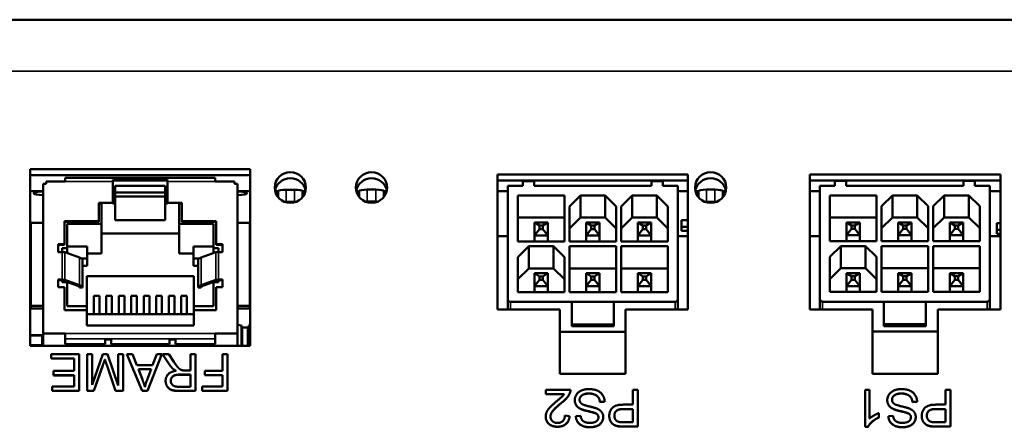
# Model space of a CAD drawing. Header units: inches. Extents: x 23.7 to 69.9, y 6 to 64.2.
# Tile 125 of 158: x 62.6 to 65.8, y 37.5 to 38.8. Entities that reach past the tile are written whole.
import ezdxf

# ---------------------------------------------------------------- set-up
doc = ezdxf.new("R2010")
doc.units = ezdxf.units.IN
doc.header["$MEASUREMENT"] = 0
doc.layers.add('Visible (ANSI)', color=7, linetype='Continuous', lineweight=50)
doc.layers.add('Visible Narrow (ANSI)', color=7, linetype='Continuous', lineweight=35)

msp = doc.modelspace()

# ---------------------------------------------------------------- linework, layer by layer
at = {"layer": 'Visible (ANSI)'}
for p, q in [((46.3247, 38.8026), (68.7447, 38.8026)), ((62.6755, 37.7595), (62.6755, 38.3241)), ((62.6755, 38.3241), (63.3795, 38.3241)), ((63.3795, 38.3241), (63.3795, 37.7595)), ((63.3795, 38.3048), (62.6755, 38.3048)), ((62.7875, 38.2851), (62.726, 38.2851)), ((62.726, 38.2778), (62.726, 38.2851)), ((62.7875, 38.2851), (62.7875, 38.2971)), ((62.7875, 38.2971), (63.2675, 38.2971)), ((62.94, 38.2851), (62.94, 38.2899)), ((62.94, 38.2899), (63.115, 38.2899)), ((63.115, 38.2882), (62.94, 38.2882)), ((62.94, 38.2851), (62.94, 38.2164)), ((63.115, 38.2851), (63.115, 38.2899)), ((63.115, 38.2164), (63.115, 38.2851)), ((63.2675, 38.2851), (63.2675, 38.2971)), ((63.329, 38.2851), (63.2675, 38.2851)), ((63.329, 38.2778), (63.329, 38.2851)), ((64.1701, 37.8756), (64.1701, 38.3076)), ((64.1701, 38.3076), (64.7801, 38.3076)), ((64.7801, 38.2882), (64.1701, 38.2882)), ((64.2511, 38.2863), (64.2876, 38.2863)), ((64.2511, 38.2709), (64.2511, 38.2863)), ((64.2876, 38.2709), (64.2876, 38.2863)), ((64.6635, 38.2863), (64.6635, 38.2709)), ((64.6635, 38.2863), (64.7, 38.2863)), ((64.7, 38.2863), (64.7, 38.2709)), ((64.7801, 38.3076), (64.7801, 37.8756)), ((65.1701, 37.8756), (65.1701, 38.3076)), ((65.1701, 38.3076), (65.7801, 38.3076)), ((65.7801, 38.2882), (65.1701, 38.2882)), ((65.2497, 38.287), (65.2861, 38.287)), ((65.2497, 38.2715), (65.2497, 38.287)), ((65.2861, 38.2715), (65.2861, 38.287)), ((65.6621, 38.287), (65.6621, 38.2715)), ((65.6621, 38.287), (65.6985, 38.287)), ((65.6985, 38.287), (65.6985, 38.2715)), ((65.7801, 38.3076), (65.7801, 37.8756)), ((62.7162, 38.2544), (62.6755, 38.2544)), ((62.726, 38.2778), (62.7162, 38.2778)), ((62.7162, 37.7991), (62.7162, 38.2778)), ((62.9475, 38.2706), (62.9475, 38.2145)), ((62.9475, 38.2706), (63.1075, 38.2706)), ((63.1075, 38.2706), (63.1075, 38.2145)), ((63.329, 38.2778), (63.3388, 38.2778)), ((63.3388, 38.2778), (63.3388, 37.7991)), ((63.3795, 38.2544), (63.3388, 38.2544)), ((63.4684, 38.2544), (63.4588, 38.2544)), ((63.4682, 38.2352), (63.4682, 38.2538)), ((63.4938, 38.2587), (63.5213, 38.2587)), ((63.5563, 38.2544), (63.5467, 38.2544)), ((63.5469, 38.2352), (63.5469, 38.2538)), ((63.7282, 38.2544), (63.7188, 38.2544)), ((63.7282, 38.2352), (63.7282, 38.2542)), ((63.7538, 38.2591), (63.7813, 38.2591)), ((63.8163, 38.2544), (63.8069, 38.2544)), ((63.8069, 38.2352), (63.8069, 38.2542)), ((64.2039, 38.2544), (64.1701, 38.2544)), ((64.2511, 38.2709), (64.2039, 38.2709)), ((64.2039, 38.2709), (64.2039, 37.9075)), ((64.2876, 38.2709), (64.6635, 38.2709)), ((64.7472, 38.2709), (64.7, 38.2709)), ((64.7472, 37.9075), (64.7472, 38.2709)), ((64.7801, 38.2544), (64.7472, 38.2544)), ((64.8133, 38.2544), (64.8038, 38.2544)), ((64.8132, 38.2352), (64.8132, 38.254)), ((64.8388, 38.2589), (64.8663, 38.2589)), ((64.9013, 38.2544), (64.8918, 38.2544)), ((64.8919, 38.2352), (64.8919, 38.254)), ((65.2025, 38.2544), (65.1701, 38.2544)), ((65.2497, 38.2715), (65.2025, 38.2715)), ((65.2025, 38.2715), (65.2025, 37.9082)), ((65.2861, 38.2715), (65.6621, 38.2715)), ((65.7458, 38.2715), (65.6985, 38.2715)), ((65.7458, 37.9082), (65.7458, 38.2715)), ((65.7801, 38.2544), (65.7458, 38.2544)), ((62.9475, 38.2502), (63.1075, 38.2502)), ((62.9475, 38.2369), (63.1075, 38.2369)), ((63.4938, 38.22), (63.5213, 38.22)), ((63.7538, 38.2204), (63.7813, 38.2204)), ((64.2354, 38.0931), (64.2354, 38.24)), ((64.2354, 38.24), (64.385, 38.24)), ((64.385, 38.24), (64.385, 38.0931)), ((64.4008, 38.2052), (64.4362, 38.24)), ((64.4362, 38.24), (64.4362, 38.1693)), ((64.4362, 38.24), (64.5149, 38.24)), ((64.5149, 38.24), (64.5149, 38.1693)), ((64.5149, 38.24), (64.5504, 38.2052)), ((64.5661, 38.2052), (64.6015, 38.24)), ((64.6015, 38.24), (64.6015, 38.1693)), ((64.6015, 38.24), (64.6803, 38.24)), ((64.6803, 38.24), (64.6803, 38.1693)), ((64.6803, 38.24), (64.7157, 38.2052)), ((64.8388, 38.2202), (64.8663, 38.2202)), ((65.234, 38.0937), (65.234, 38.2406)), ((65.234, 38.2406), (65.3836, 38.2406)), ((65.3836, 38.2406), (65.3836, 38.0937)), ((65.3993, 38.2058), (65.4347, 38.2406)), ((65.4347, 38.2406), (65.4347, 38.1699)), ((65.4347, 38.2406), (65.5135, 38.2406)), ((65.5135, 38.2406), (65.5135, 38.1699)), ((65.5135, 38.2406), (65.5489, 38.2058)), ((65.5647, 38.2058), (65.6001, 38.2406)), ((65.6001, 38.2406), (65.6001, 38.1699)), ((65.6001, 38.2406), (65.6788, 38.2406)), ((65.6788, 38.2406), (65.6788, 38.1699)), ((65.6788, 38.2406), (65.7143, 38.2058)), ((62.895, 38.2164), (62.895, 38.1575)), ((62.895, 38.2164), (62.94, 38.2164)), ((62.9035, 38.2145), (62.895, 38.2145)), ((62.9035, 38.2145), (62.9035, 38.1497)), ((62.94, 38.2164), (62.94, 38.2145)), ((62.9475, 38.2145), (62.94, 38.2145)), ((62.9475, 38.2145), (62.9475, 38.1608)), ((63.115, 38.2145), (63.1075, 38.2145)), ((63.1075, 38.2145), (63.1075, 38.1608)), ((63.115, 38.2164), (63.16, 38.2164)), ((63.115, 38.2164), (63.115, 38.2145)), ((63.16, 38.2145), (63.1515, 38.2145)), ((63.1515, 38.1497), (63.1515, 38.2145)), ((63.16, 38.1575), (63.16, 38.2164)), ((64.4008, 38.0931), (64.4008, 38.2052)), ((64.5504, 38.2052), (64.5504, 38.0931)), ((64.5661, 38.0931), (64.5661, 38.2052)), ((64.7157, 38.2052), (64.7157, 38.0931)), ((65.3993, 38.0937), (65.3993, 38.2058)), ((65.5489, 38.2058), (65.5489, 38.0937)), ((65.5647, 38.0937), (65.5647, 38.2058)), ((65.7143, 38.2058), (65.7143, 38.0937)), ((62.785, 38.1575), (62.785, 38.0839)), ((62.895, 38.1575), (62.785, 38.1575)), ((62.895, 38.1575), (62.895, 38.1556)), ((62.9475, 38.1608), (63.1075, 38.1608)), ((63.27, 38.1575), (63.16, 38.1575)), ((63.16, 38.1575), (63.16, 38.1556)), ((63.27, 38.0839), (63.27, 38.1575)), ((64.385, 38.1693), (64.2354, 38.1693)), ((64.4362, 38.1693), (64.4008, 38.1345)), ((64.5149, 38.1693), (64.4362, 38.1693)), ((64.5504, 38.1345), (64.5149, 38.1693)), ((64.6015, 38.1693), (64.5661, 38.1345)), ((64.6803, 38.1693), (64.6015, 38.1693)), ((64.7157, 38.1345), (64.6803, 38.1693)), ((64.7589, 38.1617), (64.7801, 38.1617)), ((64.7589, 38.1617), (64.7589, 38.1401)), ((65.3836, 38.1699), (65.234, 38.1699)), ((65.4347, 38.1699), (65.3993, 38.1351)), ((65.5135, 38.1699), (65.4347, 38.1699)), ((65.5489, 38.1351), (65.5135, 38.1699)), ((65.6001, 38.1699), (65.5647, 38.1351)), ((65.6788, 38.1699), (65.6001, 38.1699)), ((65.7143, 38.1351), (65.6788, 38.1699)), ((62.6775, 38.1527), (62.7162, 38.1527)), ((62.6775, 38.1527), (62.6775, 37.8876)), ((62.895, 38.1556), (62.785, 38.1556)), ((62.793, 38.1497), (62.793, 38.0712)), ((62.9035, 38.1497), (62.793, 38.1497)), ((62.9035, 38.1497), (62.9035, 38.0542)), ((63.262, 38.1497), (63.1515, 38.1497)), ((63.1515, 38.1497), (63.1515, 38.0542)), ((63.27, 38.1556), (63.16, 38.1556)), ((63.262, 38.0712), (63.262, 38.1497)), ((63.3388, 38.1527), (63.3775, 38.1527)), ((63.3775, 38.1527), (63.3775, 37.8876)), ((64.2892, 38.1122), (64.2892, 38.1535)), ((64.3045, 38.1437), (64.2892, 38.1535)), ((64.3312, 38.1535), (64.2892, 38.1535)), ((64.2892, 38.1122), (64.3045, 38.1325)), ((64.3045, 38.1325), (64.3045, 38.1437)), ((64.3159, 38.1437), (64.3045, 38.1437)), ((64.3045, 38.1325), (64.3159, 38.1325)), ((64.3159, 38.1437), (64.3312, 38.1535)), ((64.3159, 38.1325), (64.3159, 38.1437)), ((64.3159, 38.1325), (64.3312, 38.1122)), ((64.3312, 38.1122), (64.3312, 38.1535)), ((64.4546, 38.1122), (64.4546, 38.1535)), ((64.4698, 38.1437), (64.4546, 38.1535)), ((64.4966, 38.1535), (64.4546, 38.1535)), ((64.4698, 38.1325), (64.4546, 38.1122)), ((64.4813, 38.1437), (64.4698, 38.1437)), ((64.4698, 38.1437), (64.4698, 38.1325)), ((64.4698, 38.1325), (64.4813, 38.1325)), ((64.4966, 38.1535), (64.4813, 38.1437)), ((64.4813, 38.1325), (64.4813, 38.1437)), ((64.4813, 38.1325), (64.4966, 38.1122)), ((64.4966, 38.1122), (64.4966, 38.1535)), ((64.6199, 38.1122), (64.6199, 38.1535)), ((64.6352, 38.1437), (64.6199, 38.1535)), ((64.6619, 38.1535), (64.6199, 38.1535)), ((64.6199, 38.1122), (64.6352, 38.1325)), ((64.6352, 38.1325), (64.6352, 38.1437)), ((64.6466, 38.1437), (64.6352, 38.1437)), ((64.6352, 38.1325), (64.6466, 38.1325)), ((64.6619, 38.1535), (64.6466, 38.1437)), ((64.6466, 38.1325), (64.6466, 38.1437)), ((64.6466, 38.1325), (64.6619, 38.1122)), ((64.6619, 38.1122), (64.6619, 38.1535)), ((64.7589, 38.1401), (64.7801, 38.1401)), ((64.7589, 38.1274), (64.7589, 38.1401)), ((64.7801, 38.1274), (64.7589, 38.1274)), ((65.2878, 38.1129), (65.2878, 38.1541)), ((65.303, 38.1444), (65.2878, 38.1541)), ((65.3298, 38.1541), (65.2878, 38.1541)), ((65.2878, 38.1129), (65.303, 38.1331)), ((65.303, 38.1331), (65.303, 38.1444)), ((65.3145, 38.1444), (65.303, 38.1444)), ((65.303, 38.1331), (65.3145, 38.1331)), ((65.3145, 38.1444), (65.3298, 38.1541)), ((65.3145, 38.1331), (65.3145, 38.1444)), ((65.3145, 38.1331), (65.3298, 38.1129)), ((65.3298, 38.1129), (65.3298, 38.1541)), ((65.4531, 38.1129), (65.4531, 38.1541)), ((65.4684, 38.1444), (65.4531, 38.1541)), ((65.4951, 38.1541), (65.4531, 38.1541)), ((65.4684, 38.1331), (65.4531, 38.1129)), ((65.4798, 38.1444), (65.4684, 38.1444)), ((65.4684, 38.1444), (65.4684, 38.1331)), ((65.4684, 38.1331), (65.4798, 38.1331)), ((65.4951, 38.1541), (65.4798, 38.1444)), ((65.4798, 38.1331), (65.4798, 38.1444)), ((65.4798, 38.1331), (65.4951, 38.1129)), ((65.4951, 38.1129), (65.4951, 38.1541)), ((65.6185, 38.1129), (65.6185, 38.1541)), ((65.6337, 38.1444), (65.6185, 38.1541)), ((65.6605, 38.1541), (65.6185, 38.1541)), ((65.6185, 38.1129), (65.6337, 38.1331)), ((65.6337, 38.1331), (65.6337, 38.1444)), ((65.6452, 38.1444), (65.6337, 38.1444)), ((65.6337, 38.1331), (65.6452, 38.1331)), ((65.6605, 38.1541), (65.6452, 38.1444)), ((65.6452, 38.1331), (65.6452, 38.1444)), ((65.6452, 38.1331), (65.6605, 38.1129)), ((65.6605, 38.1129), (65.6605, 38.1541)), ((65.7681, 38.1518), (65.7801, 38.1518)), ((65.7681, 38.1518), (65.7681, 38.1302)), ((65.7681, 38.1302), (65.7801, 38.1302)), ((65.7681, 38.1174), (65.7681, 38.1302)), ((63.1515, 38.119), (62.9035, 38.119)), ((64.2039, 38.1098), (64.1701, 38.1098)), ((64.2892, 38.0931), (64.2892, 38.1122)), ((64.2892, 38.1122), (64.3312, 38.1122)), ((64.3312, 38.0931), (64.3312, 38.1122)), ((64.4546, 38.0931), (64.4546, 38.1122)), ((64.4546, 38.1122), (64.4966, 38.1122)), ((64.4966, 38.0931), (64.4966, 38.1122)), ((64.6199, 38.0931), (64.6199, 38.1122)), ((64.6199, 38.1122), (64.6619, 38.1122)), ((64.6619, 38.0931), (64.6619, 38.1122)), ((64.7801, 38.1098), (64.7472, 38.1098)), ((65.2025, 38.1098), (65.1701, 38.1098)), ((65.2878, 38.0937), (65.2878, 38.1129)), ((65.2878, 38.1129), (65.3298, 38.1129)), ((65.3298, 38.0937), (65.3298, 38.1129)), ((65.4531, 38.0937), (65.4531, 38.1129)), ((65.4531, 38.1129), (65.4951, 38.1129)), ((65.4951, 38.0937), (65.4951, 38.1129)), ((65.6185, 38.0937), (65.6185, 38.1129)), ((65.6185, 38.1129), (65.6605, 38.1129)), ((65.6605, 38.0937), (65.6605, 38.1129)), ((65.7801, 38.1098), (65.7458, 38.1098)), ((65.7801, 38.1174), (65.7681, 38.1174)), ((62.765, 38.0839), (62.765, 38.0593)), ((62.785, 38.0839), (62.765, 38.0839)), ((62.785, 38.082), (62.765, 38.082)), ((62.7775, 38.0712), (62.7775, 38.0593)), ((62.793, 38.0712), (62.7775, 38.0712)), ((62.785, 38.0839), (62.785, 38.082)), ((62.8575, 38.0774), (62.793, 38.0774)), ((62.793, 38.0712), (62.793, 38.0559)), ((62.8575, 38.0381), (62.8575, 38.0774)), ((63.1975, 38.0774), (63.1975, 38.0381)), ((63.262, 38.0774), (63.1975, 38.0774)), ((63.2775, 38.0712), (63.262, 38.0712)), ((63.262, 38.0712), (63.262, 38.0559)), ((63.29, 38.0839), (63.27, 38.0839)), ((63.27, 38.0839), (63.27, 38.082)), ((63.29, 38.082), (63.27, 38.082)), ((63.2775, 38.0593), (63.2775, 38.0712)), ((63.29, 38.0593), (63.29, 38.0839)), ((64.385, 38.0931), (64.2354, 38.0931)), ((64.2354, 38.0428), (64.2708, 38.0776)), ((64.2708, 38.0776), (64.3496, 38.0776)), ((64.2708, 38.0069), (64.2708, 38.0776)), ((64.3496, 38.0776), (64.385, 38.0428)), ((64.3496, 38.0069), (64.3496, 38.0776)), ((64.5504, 38.0931), (64.4008, 38.0931)), ((64.4008, 37.9307), (64.4008, 38.0776)), ((64.4008, 38.0776), (64.5504, 38.0776)), ((64.5504, 38.0776), (64.5504, 37.9307)), ((64.7157, 38.0931), (64.5661, 38.0931)), ((64.5661, 37.9307), (64.5661, 38.0776)), ((64.5661, 38.0776), (64.7157, 38.0776)), ((64.7157, 38.0776), (64.7157, 37.9307)), ((65.3836, 38.0937), (65.234, 38.0937)), ((65.234, 38.0435), (65.2694, 38.0783)), ((65.2694, 38.0783), (65.3481, 38.0783)), ((65.2694, 38.0076), (65.2694, 38.0783)), ((65.3481, 38.0783), (65.3836, 38.0435)), ((65.3481, 38.0076), (65.3481, 38.0783)), ((65.5489, 38.0937), (65.3993, 38.0937)), ((65.3993, 37.9314), (65.3993, 38.0783)), ((65.3993, 38.0783), (65.5489, 38.0783)), ((65.5489, 38.0783), (65.5489, 37.9314)), ((65.7143, 38.0937), (65.5647, 38.0937)), ((65.5647, 37.9314), (65.5647, 38.0783)), ((65.5647, 38.0783), (65.7143, 38.0783)), ((65.7143, 38.0783), (65.7143, 37.9314)), ((62.765, 38.0593), (62.7775, 38.0593)), ((62.7861, 38.0583), (62.8331, 38.0415)), ((62.8401, 38.0381), (62.8575, 38.0381)), ((62.8425, 37.9461), (62.8425, 38.0344)), ((62.9035, 38.0542), (62.8575, 38.0542)), ((62.8575, 38.0149), (62.8575, 38.0381)), ((63.1975, 38.0542), (63.1515, 38.0542)), ((63.1975, 38.0149), (63.1975, 38.0381)), ((63.1975, 38.0381), (63.2149, 38.0381)), ((63.2125, 37.9461), (63.2125, 38.0344)), ((63.2218, 38.0415), (63.2688, 38.0583)), ((63.2775, 38.0593), (63.29, 38.0593)), ((64.2354, 37.9307), (64.2354, 38.0428)), ((64.385, 38.0428), (64.385, 37.9307)), ((65.234, 37.9314), (65.234, 38.0435)), ((65.3836, 38.0435), (65.3836, 37.9314)), ((62.8425, 38.0149), (62.8575, 38.0149)), ((63.2125, 38.0149), (63.1975, 38.0149)), ((64.2708, 38.0069), (64.2354, 37.9722)), ((64.3496, 38.0069), (64.2708, 38.0069)), ((64.385, 37.9722), (64.3496, 38.0069)), ((64.5504, 38.0069), (64.4008, 38.0069)), ((64.7157, 38.0069), (64.5661, 38.0069)), ((65.2694, 38.0076), (65.234, 37.9728)), ((65.3481, 38.0076), (65.2694, 38.0076)), ((65.3836, 37.9728), (65.3481, 38.0076)), ((65.5489, 38.0076), (65.3993, 38.0076)), ((65.7143, 38.0076), (65.5647, 38.0076)), ((62.765, 37.971), (62.765, 37.9464)), ((62.765, 37.971), (62.7775, 37.971)), ((62.7775, 37.9691), (62.765, 37.9691)), ((62.8245, 37.9523), (62.7775, 37.9691)), ((62.7775, 37.9691), (62.7775, 37.9632)), ((62.7861, 37.97), (62.8331, 37.9532)), ((62.856, 37.9816), (62.856, 37.8856)), ((62.856, 37.9816), (63.199, 37.9816)), ((63.199, 37.9816), (63.199, 37.8856)), ((63.2218, 37.9532), (63.2688, 37.97)), ((63.2775, 37.9691), (63.2305, 37.9523)), ((63.2775, 37.971), (63.29, 37.971)), ((63.29, 37.9691), (63.2775, 37.9691)), ((63.2775, 37.9632), (63.2775, 37.9691)), ((63.29, 37.9464), (63.29, 37.971)), ((64.2892, 37.9499), (64.2892, 37.9911)), ((64.2892, 37.9911), (64.3312, 37.9911)), ((64.2892, 37.9911), (64.3045, 37.9814)), ((64.2892, 37.9499), (64.3045, 37.9701)), ((64.3045, 37.9814), (64.3159, 37.9814)), ((64.3045, 37.9814), (64.3045, 37.9701)), ((64.3045, 37.9701), (64.3159, 37.9701)), ((64.3159, 37.9814), (64.3312, 37.9911)), ((64.3159, 37.9814), (64.3159, 37.9701)), ((64.3159, 37.9701), (64.3312, 37.9499)), ((64.3312, 37.9499), (64.3312, 37.9911)), ((64.4698, 37.9814), (64.4546, 37.9911)), ((64.4546, 37.9911), (64.4546, 37.9499)), ((64.4546, 37.9911), (64.4966, 37.9911)), ((64.4546, 37.9499), (64.4698, 37.9701)), ((64.4698, 37.9701), (64.4698, 37.9814)), ((64.4698, 37.9814), (64.4813, 37.9814)), ((64.4698, 37.9701), (64.4813, 37.9701)), ((64.4813, 37.9814), (64.4966, 37.9911)), ((64.4813, 37.9814), (64.4813, 37.9701)), ((64.4813, 37.9701), (64.4966, 37.9499)), ((64.4966, 37.9499), (64.4966, 37.9911)), ((64.6619, 37.9911), (64.6199, 37.9911)), ((64.6199, 37.9911), (64.6352, 37.9814)), ((64.6199, 37.9911), (64.6199, 37.9499)), ((64.6199, 37.9499), (64.6352, 37.9701)), ((64.6352, 37.9814), (64.6466, 37.9814)), ((64.6352, 37.9814), (64.6352, 37.9701)), ((64.6352, 37.9701), (64.6466, 37.9701)), ((64.6466, 37.9814), (64.6619, 37.9911)), ((64.6466, 37.9814), (64.6466, 37.9701)), ((64.6466, 37.9701), (64.6619, 37.9499)), ((64.6619, 37.9499), (64.6619, 37.9911)), ((65.2878, 37.9505), (65.2878, 37.9918)), ((65.2878, 37.9918), (65.3298, 37.9918)), ((65.2878, 37.9918), (65.303, 37.982)), ((65.2878, 37.9505), (65.303, 37.9708)), ((65.303, 37.982), (65.3145, 37.982)), ((65.303, 37.982), (65.303, 37.9708)), ((65.303, 37.9708), (65.3145, 37.9708)), ((65.3145, 37.982), (65.3298, 37.9918)), ((65.3145, 37.982), (65.3145, 37.9708)), ((65.3145, 37.9708), (65.3298, 37.9505)), ((65.3298, 37.9505), (65.3298, 37.9918)), ((65.4684, 37.982), (65.4531, 37.9918)), ((65.4531, 37.9918), (65.4531, 37.9505)), ((65.4531, 37.9918), (65.4951, 37.9918)), ((65.4531, 37.9505), (65.4684, 37.9708)), ((65.4684, 37.9708), (65.4684, 37.982)), ((65.4684, 37.982), (65.4798, 37.982)), ((65.4684, 37.9708), (65.4798, 37.9708)), ((65.4798, 37.982), (65.4951, 37.9918)), ((65.4798, 37.982), (65.4798, 37.9708)), ((65.4798, 37.9708), (65.4951, 37.9505)), ((65.4951, 37.9505), (65.4951, 37.9918)), ((65.6605, 37.9918), (65.6185, 37.9918)), ((65.6185, 37.9918), (65.6337, 37.982)), ((65.6185, 37.9918), (65.6185, 37.9505)), ((65.6185, 37.9505), (65.6337, 37.9708)), ((65.6337, 37.982), (65.6452, 37.982)), ((65.6337, 37.982), (65.6337, 37.9708)), ((65.6337, 37.9708), (65.6452, 37.9708)), ((65.6452, 37.982), (65.6605, 37.9918)), ((65.6452, 37.982), (65.6452, 37.9708)), ((65.6452, 37.9708), (65.6605, 37.9505)), ((65.6605, 37.9505), (65.6605, 37.9918)), ((62.765, 37.9464), (62.785, 37.9464)), ((62.7775, 37.9632), (62.793, 37.9632)), ((62.785, 37.9464), (62.785, 37.8728)), ((62.793, 37.9636), (62.793, 37.9632)), ((62.793, 37.9632), (62.793, 37.8856)), ((62.8425, 37.9461), (62.8327, 37.9461)), ((63.2223, 37.9461), (63.2125, 37.9461)), ((63.262, 37.9636), (63.262, 37.9632)), ((63.262, 37.9632), (63.2775, 37.9632)), ((63.262, 37.8856), (63.262, 37.9632)), ((63.27, 37.9464), (63.29, 37.9464)), ((63.27, 37.8728), (63.27, 37.9464)), ((64.2892, 37.9307), (64.2892, 37.9499)), ((64.2892, 37.9499), (64.3312, 37.9499)), ((64.3312, 37.9307), (64.3312, 37.9499)), ((64.4546, 37.9307), (64.4546, 37.9499)), ((64.4546, 37.9499), (64.4966, 37.9499)), ((64.4966, 37.9307), (64.4966, 37.9499)), ((64.6199, 37.9499), (64.6619, 37.9499)), ((64.6199, 37.9499), (64.6199, 37.9307)), ((64.6619, 37.9307), (64.6619, 37.9499)), ((65.2878, 37.9314), (65.2878, 37.9505)), ((65.2878, 37.9505), (65.3298, 37.9505)), ((65.3298, 37.9314), (65.3298, 37.9505)), ((65.4531, 37.9314), (65.4531, 37.9505)), ((65.4531, 37.9505), (65.4951, 37.9505)), ((65.4951, 37.9314), (65.4951, 37.9505)), ((65.6185, 37.9505), (65.6605, 37.9505)), ((65.6185, 37.9505), (65.6185, 37.9314)), ((65.6605, 37.9314), (65.6605, 37.9505)), ((62.8785, 37.919), (62.8965, 37.919)), ((62.8785, 37.919), (62.8785, 37.8608)), ((62.8965, 37.919), (62.8965, 37.8608)), ((62.9185, 37.919), (62.9365, 37.919)), ((62.9185, 37.919), (62.9185, 37.8608)), ((62.9365, 37.919), (62.9365, 37.8608)), ((62.9585, 37.919), (62.9765, 37.919)), ((62.9585, 37.919), (62.9585, 37.8608)), ((62.9765, 37.919), (62.9765, 37.8608)), ((62.9985, 37.919), (63.0165, 37.919)), ((62.9985, 37.919), (62.9985, 37.8608)), ((63.0165, 37.919), (63.0165, 37.8608)), ((63.0385, 37.919), (63.0565, 37.919)), ((63.0385, 37.919), (63.0385, 37.8608)), ((63.0565, 37.919), (63.0565, 37.8608)), ((63.0785, 37.919), (63.0965, 37.919)), ((63.0785, 37.919), (63.0785, 37.8608)), ((63.0965, 37.919), (63.0965, 37.8608)), ((63.1185, 37.919), (63.1365, 37.919)), ((63.1185, 37.919), (63.1185, 37.8608)), ((63.1365, 37.919), (63.1365, 37.8608)), ((63.1585, 37.919), (63.1765, 37.919)), ((63.1585, 37.919), (63.1585, 37.8608)), ((63.1765, 37.919), (63.1765, 37.8608)), ((64.2039, 37.8756), (64.2039, 37.9075)), ((64.385, 37.9307), (64.2354, 37.9307)), ((64.5504, 37.9307), (64.4008, 37.9307)), ((64.7157, 37.9307), (64.5661, 37.9307)), ((64.7472, 37.8756), (64.7472, 37.9075)), ((65.2025, 37.8756), (65.2025, 37.9082)), ((65.3836, 37.9314), (65.234, 37.9314)), ((65.5489, 37.9314), (65.3993, 37.9314)), ((65.7143, 37.9314), (65.5647, 37.9314)), ((65.7458, 37.8756), (65.7458, 37.9082)), ((62.6775, 37.8876), (62.7162, 37.8876)), ((62.6775, 37.8876), (62.6775, 37.8781)), ((62.6775, 37.8781), (62.7162, 37.8781)), ((62.793, 37.8856), (62.856, 37.8856)), ((62.856, 37.8856), (62.856, 37.8728)), ((63.199, 37.8856), (63.262, 37.8856)), ((63.199, 37.8856), (63.199, 37.8728)), ((63.3388, 37.8876), (63.3775, 37.8876)), ((63.3388, 37.8781), (63.3775, 37.8781)), ((63.3775, 37.8876), (63.3775, 37.8781)), ((64.3701, 37.8756), (64.1701, 37.8756)), ((64.2118, 37.8998), (64.4086, 37.8998)), ((64.3701, 37.6694), (64.3701, 37.8756)), ((64.5425, 37.8998), (64.4086, 37.8998)), ((64.4086, 37.8998), (64.4086, 37.8276)), ((64.5425, 37.8276), (64.5425, 37.8998)), ((64.5425, 37.8998), (64.7393, 37.8998)), ((64.7801, 37.8756), (64.5801, 37.8756)), ((64.5801, 37.8756), (64.5801, 37.6694)), ((65.3701, 37.8756), (65.1701, 37.8756)), ((65.2103, 37.9004), (65.4072, 37.9004)), ((65.3701, 37.6694), (65.3701, 37.8756)), ((65.541, 37.9004), (65.4072, 37.9004)), ((65.4072, 37.9004), (65.4072, 37.8282)), ((65.541, 37.8282), (65.541, 37.9004)), ((65.541, 37.9004), (65.7379, 37.9004)), ((65.7801, 37.8756), (65.5801, 37.8756)), ((65.5801, 37.8756), (65.5801, 37.6694)), ((62.785, 37.8728), (62.856, 37.8728)), ((62.856, 37.8728), (62.856, 37.8247)), ((62.856, 37.8608), (63.199, 37.8608)), ((63.199, 37.8728), (63.27, 37.8728)), ((63.199, 37.8728), (63.199, 37.8247)), ((62.856, 37.8247), (63.199, 37.8247)), ((63.3388, 37.8263), (63.3509, 37.824)), ((63.3509, 37.824), (63.3509, 37.7595)), ((63.3539, 37.8178), (63.3539, 37.7595)), ((63.3719, 37.7595), (63.3719, 37.8177)), ((63.3749, 37.824), (63.3795, 37.8249)), ((63.3749, 37.7595), (63.3749, 37.824)), ((64.5425, 37.8276), (64.4086, 37.8276)), ((64.4086, 37.8276), (64.4086, 37.8218)), ((64.4086, 37.8218), (64.5425, 37.8218)), ((64.5425, 37.8218), (64.5425, 37.8276)), ((65.541, 37.8282), (65.4072, 37.8282)), ((65.4072, 37.8282), (65.4072, 37.8224)), ((65.4072, 37.8224), (65.541, 37.8224)), ((65.541, 37.8224), (65.541, 37.8282)), ((62.7139, 37.7937), (62.6755, 37.7937)), ((62.6755, 37.7922), (62.7139, 37.7922)), ((62.7139, 37.7937), (62.7139, 37.7922)), ((62.7139, 37.7922), (62.7139, 37.7611)), ((62.7875, 37.7991), (62.7162, 37.7991)), ((62.7162, 37.7595), (62.7162, 37.7991)), ((62.7875, 37.7818), (62.7875, 37.7991)), ((62.7875, 37.7818), (62.7875, 37.7647)), ((63.3388, 37.7991), (63.2675, 37.7991)), ((63.2675, 37.7818), (63.2675, 37.7991)), ((63.2675, 37.7818), (63.2675, 37.7647)), ((63.3388, 37.7991), (63.3388, 37.7595)), ((63.3539, 37.798), (63.3509, 37.798)), ((63.3749, 37.798), (63.3719, 37.798)), ((64.3701, 37.8041), (64.5801, 37.8041)), ((65.3701, 37.8047), (65.5801, 37.8047)), ((62.7139, 37.7611), (62.6755, 37.7611)), ((63.3795, 37.7595), (62.6755, 37.7595)), ((62.7875, 37.7647), (62.9145, 37.7647)), ((62.9145, 37.7647), (62.9145, 37.778)), ((62.9345, 37.7647), (62.9345, 37.778)), ((62.9345, 37.7647), (63.1205, 37.7647)), ((63.1205, 37.7647), (63.1205, 37.778)), ((63.1405, 37.7647), (63.1405, 37.778)), ((63.1405, 37.7647), (63.2675, 37.7647)), ((62.7421, 37.719), (62.7421, 37.7329)), ((62.7421, 37.7329), (62.8317, 37.7329)), ((62.8158, 37.719), (62.7421, 37.719)), ((62.7421, 37.7186), (62.7421, 37.719)), ((62.8158, 37.7186), (62.7421, 37.7186)), ((62.8158, 37.6789), (62.8158, 37.719)), ((62.8317, 37.7329), (62.8317, 37.6151)), ((62.8576, 37.6151), (62.8576, 37.7329)), ((62.8576, 37.7329), (62.8729, 37.7329)), ((62.8729, 37.7329), (62.8729, 37.6343)), ((62.8729, 37.6343), (62.9079, 37.7329)), ((62.9079, 37.7329), (62.9222, 37.7329)), ((62.9142, 37.7155), (62.9142, 37.7159)), ((62.9222, 37.7329), (62.957, 37.6326)), ((62.957, 37.6326), (62.957, 37.7329)), ((62.957, 37.7329), (62.9722, 37.7329)), ((62.9722, 37.7329), (62.9722, 37.6151)), ((63.0334, 37.6151), (62.9844, 37.7329)), ((62.9844, 37.7325), (62.9844, 37.7329)), ((62.9844, 37.7329), (63.0025, 37.7329)), ((63.0334, 37.6147), (62.9844, 37.7325)), ((63.0025, 37.7329), (63.0164, 37.6973)), ((63.0967, 37.7329), (63.0506, 37.6151)), ((63.0967, 37.7325), (63.0506, 37.6147)), ((63.0667, 37.6973), (63.0799, 37.7329)), ((63.0799, 37.7329), (63.0967, 37.7329)), ((63.0967, 37.7325), (63.0967, 37.7329)), ((63.1196, 37.7008), (63.0988, 37.7329)), ((63.0988, 37.7325), (63.0988, 37.7329)), ((63.0988, 37.7329), (63.1187, 37.7329)), ((63.1196, 37.7005), (63.0988, 37.7325)), ((63.1187, 37.7329), (63.1346, 37.7084)), ((63.1885, 37.6805), (63.1885, 37.7329)), ((63.1885, 37.7329), (63.2045, 37.7329)), ((63.2045, 37.7329), (63.2045, 37.6151)), ((63.2904, 37.6794), (63.2904, 37.7329)), ((63.2904, 37.7329), (63.3063, 37.7329)), ((63.3063, 37.7329), (63.3063, 37.6151)), ((62.9077, 37.6971), (62.8789, 37.6151)), ((62.9077, 37.6967), (62.8789, 37.6147)), ((62.9484, 37.6151), (62.9199, 37.6985)), ((62.9484, 37.6147), (62.9199, 37.6981)), ((63.0164, 37.6973), (63.0667, 37.6973)), ((63.034, 37.6519), (63.0213, 37.6846)), ((63.0213, 37.6846), (63.0621, 37.6846)), ((63.0621, 37.6846), (63.0489, 37.65)), ((63.1327, 37.6847), (63.1327, 37.6851)), ((62.7493, 37.665), (62.7493, 37.6789)), ((62.7493, 37.6789), (62.8158, 37.6789)), ((62.8158, 37.665), (62.7493, 37.665)), ((62.7493, 37.6646), (62.7493, 37.665)), ((62.8158, 37.6646), (62.7493, 37.6646)), ((62.8158, 37.629), (62.8158, 37.665)), ((63.062, 37.6842), (63.0215, 37.6842)), ((63.1544, 37.6671), (63.1885, 37.6671)), ((63.1885, 37.6667), (63.1544, 37.6667)), ((63.1702, 37.6805), (63.1885, 37.6805)), ((63.1885, 37.6671), (63.1885, 37.6281)), ((63.2341, 37.6655), (63.2341, 37.6794)), ((63.2341, 37.6794), (63.2904, 37.6794)), ((63.2904, 37.6655), (63.2341, 37.6655)), ((63.2341, 37.6651), (63.2341, 37.6655)), ((63.2904, 37.6651), (63.2341, 37.6651)), ((63.2904, 37.629), (63.2904, 37.6655)), ((64.5801, 37.6694), (64.3701, 37.6694)), ((65.5801, 37.6694), (65.3701, 37.6694)), ((62.7449, 37.6151), (62.7449, 37.629)), ((62.7449, 37.629), (62.8158, 37.629)), ((63.1085, 37.6469), (63.1085, 37.6472)), ((63.1885, 37.6281), (63.1506, 37.6281)), ((63.2253, 37.6151), (63.2253, 37.629)), ((63.2253, 37.629), (63.2904, 37.629)), ((62.8317, 37.6151), (62.7449, 37.6151)), ((62.7449, 37.6147), (62.7449, 37.6151)), ((62.8317, 37.6147), (62.7449, 37.6147)), ((62.8317, 37.6147), (62.8317, 37.6151)), ((62.8789, 37.6151), (62.8576, 37.6151)), ((62.8576, 37.6147), (62.8576, 37.6151)), ((62.8789, 37.6147), (62.8576, 37.6147)), ((62.8789, 37.6147), (62.8789, 37.6151)), ((62.9722, 37.6151), (62.9484, 37.6151)), ((62.9484, 37.6147), (62.9484, 37.6151)), ((62.9722, 37.6147), (62.9484, 37.6147)), ((62.9722, 37.6147), (62.9722, 37.6151)), ((63.0506, 37.6151), (63.0334, 37.6151)), ((63.0334, 37.6147), (63.0334, 37.6151)), ((63.0506, 37.6147), (63.0334, 37.6147)), ((63.0506, 37.6147), (63.0506, 37.6151)), ((63.2045, 37.6151), (63.1512, 37.6151)), ((63.2045, 37.6147), (63.1512, 37.6147)), ((63.2045, 37.6147), (63.2045, 37.6151)), ((63.3063, 37.6151), (63.2253, 37.6151)), ((63.2253, 37.6147), (63.2253, 37.6151)), ((63.3063, 37.6147), (63.2253, 37.6147)), ((63.3063, 37.6147), (63.3063, 37.6151)), ((64.3247, 37.6187), (64.404, 37.6187)), ((64.3247, 37.6048), (64.3247, 37.6187)), ((64.3835, 37.6048), (64.3247, 37.6048)), ((64.3247, 37.6044), (64.3247, 37.6048)), ((64.3832, 37.6044), (64.3247, 37.6044)), ((64.404, 37.6174), (64.404, 37.6178)), ((64.6039, 37.5709), (64.6039, 37.6187)), ((64.6039, 37.6187), (64.6198, 37.6187)), ((64.6198, 37.6187), (64.6198, 37.5009)), ((65.3466, 37.5004), (65.3466, 37.6187)), ((65.3466, 37.6187), (65.3613, 37.6187)), ((65.3613, 37.6187), (65.3613, 37.5266)), ((65.6039, 37.5709), (65.6039, 37.6187)), ((65.6039, 37.6187), (65.6198, 37.6187)), ((65.6198, 37.6187), (65.6198, 37.5009)), ((64.4178, 37.585), (64.4178, 37.5854)), ((64.5134, 37.5808), (64.4984, 37.5796)), ((64.5134, 37.5804), (64.4984, 37.5792)), ((64.4984, 37.5792), (64.4984, 37.5796)), ((64.5134, 37.5804), (64.5134, 37.5808)), ((64.5731, 37.5709), (64.6039, 37.5709)), ((65.4178, 37.585), (65.4178, 37.5854)), ((65.5134, 37.5808), (65.4984, 37.5796)), ((65.5134, 37.5804), (65.4984, 37.5792)), ((65.4984, 37.5792), (65.4984, 37.5796)), ((65.5134, 37.5804), (65.5134, 37.5808)), ((65.5731, 37.5709), (65.6039, 37.5709)), ((64.3248, 37.5328), (64.3248, 37.5331)), ((64.386, 37.536), (64.4012, 37.5345)), ((64.4012, 37.5341), (64.4012, 37.5345)), ((64.4213, 37.534), (64.4365, 37.5352)), ((64.4213, 37.5337), (64.4213, 37.534)), ((64.5089, 37.531), (64.5089, 37.5313)), ((64.5282, 37.5346), (64.5282, 37.535)), ((64.5729, 37.5569), (64.6039, 37.5569)), ((64.6039, 37.5566), (64.5729, 37.5566)), ((64.6039, 37.5569), (64.6039, 37.5148)), ((65.3908, 37.544), (65.3908, 37.53)), ((65.3908, 37.5296), (65.3908, 37.53)), ((65.4213, 37.534), (65.4365, 37.5352)), ((65.4213, 37.5337), (65.4213, 37.534)), ((65.5089, 37.531), (65.5089, 37.5313)), ((65.5282, 37.5346), (65.5282, 37.535)), ((65.5729, 37.5569), (65.6039, 37.5569)), ((65.6039, 37.5566), (65.5729, 37.5566)), ((65.6039, 37.5569), (65.6039, 37.5148)), ((64.5563, 37.5017), (64.5563, 37.5021)), ((64.6039, 37.5148), (64.5732, 37.5148)), ((64.6198, 37.5009), (64.5745, 37.5009)), ((64.6198, 37.5005), (64.5745, 37.5005)), ((64.6198, 37.5005), (64.6198, 37.5009)), ((65.3561, 37.5004), (65.3466, 37.5004)), ((65.3466, 37.5001), (65.3466, 37.5004)), ((65.3561, 37.5001), (65.3466, 37.5001)), ((65.3561, 37.5001), (65.3561, 37.5004)), ((65.5563, 37.5017), (65.5563, 37.5021)), ((65.6039, 37.5148), (65.5732, 37.5148)), ((65.6198, 37.5009), (65.5745, 37.5009)), ((65.6198, 37.5005), (65.5745, 37.5005)), ((65.6198, 37.5005), (65.6198, 37.5009))]:
    msp.add_line(p, q, dxfattribs=at)
for centre in [(63.5076, 38.2655), (63.7676, 38.2655), (64.8526, 38.2655)]:
    msp.add_ellipse(centre, major_axis=(0.05, 0), ratio=0.981793, dxfattribs=at)
for centre, major_axis, ratio, start_param, end_param in [((63.5076, 38.2462), (0.05, 0), 0.981793, 0.198451, 2.943142), ((63.7676, 38.2462), (0.05, 0), 0.981793, 0.198451, 2.943142), ((64.8526, 38.2462), (0.05, 0), 0.981793, 0.198451, 2.943142), ((62.7175, 38.2471), (-0.031, 0), 0.189952, 4.754337, 7.812034), ((63.3375, 38.2471), (0.031, 0), 0.189952, 4.754337, 7.812034), ((63.4938, 38.2538), (-0.0256, 0), 0.189952, 4.712389, 6.283185), ((63.5213, 38.2538), (0.0256, 0), 0.189952, 0, 1.570796), ((63.7538, 38.2542), (-0.0256, 0), 0.189952, 4.712389, 6.283185), ((63.7813, 38.2542), (0.0256, 0), 0.189952, 0, 1.570796), ((64.8388, 38.254), (-0.0256, 0), 0.189952, 4.712389, 6.283185), ((64.8663, 38.254), (0.0256, 0), 0.189952, 0, 1.570796), ((63.4938, 38.2152), (-0.0256, 0), 0.189952, 4.712389, 4.902802), ((63.5213, 38.2152), (0.0256, 0), 0.189952, 1.380383, 1.570796), ((63.7538, 38.2156), (-0.0256, 0), 0.189952, 4.712389, 4.936927), ((63.7813, 38.2156), (0.0256, 0), 0.189952, 1.346258, 1.570796), ((64.8388, 38.2154), (-0.0256, 0), 0.189952, 4.712389, 4.920102), ((64.8663, 38.2154), (0.0256, 0), 0.189952, 1.363083, 1.570796), ((62.7775, 38.0575), (0.0098, 0), 0.189952, 0.488692, 1.570796), ((62.7627, 38.0344), (0.0798, 0), 0.189952, 0, 0.488692), ((63.2923, 38.0344), (-0.0798, 0), 0.189952, 5.794493, 6.283185), ((63.2775, 38.0575), (0.0098, 0), 0.189952, 1.570796, 2.6529), ((62.7775, 37.9691), (0.0098, 0), 0.189952, 0.488692, 1.570796), ((63.2775, 37.9691), (0.0098, 0), 0.189952, 1.570796, 2.6529), ((62.7627, 37.9461), (0.07, 0), 0.189952, 0, 0.488692), ((62.7627, 37.9461), (0.0798, 0), 0.189952, 0, 0.488692), ((63.2923, 37.9461), (-0.0798, 0), 0.189952, 5.794493, 6.283185), ((63.2923, 37.9461), (-0.07, 0), 0.189952, 5.794493, 6.283185), ((64.2118, 37.9075), (-0.00787, 0), 0.981793, 0, 1.570796), ((64.7393, 37.9075), (0.00787, 0), 0.981793, 4.712389, 6.283185), ((65.2103, 37.9082), (-0.00787, 0), 0.981793, 0, 1.570796), ((65.7379, 37.9082), (0.00787, 0), 0.981793, 4.712389, 6.283185), ((63.3625, 37.8149), (0.0175, 0), 0.189952, 0.786859, 2.298767), ((63.3625, 37.8149), (-0.0175, 0), 0.189952, 0.842826, 1.054196), ((63.3625, 37.8149), (-0.0175, 0), 0.189952, 2.134883, 2.354733), ((62.9245, 37.778), (0.01, 0), 0.189952, 0, 3.141593), ((63.1305, 37.778), (0.01, 0), 0.189952, 0, 3.141593)]:
    msp.add_ellipse(centre, major_axis=major_axis, ratio=ratio, start_param=start_param, end_param=end_param, dxfattribs=at)
for points in [[(62.9142, 37.7159), (62.9121, 37.7096), (62.9077, 37.6971)], [(62.9199, 37.6985), (62.916, 37.7102), (62.9142, 37.7159)], [(62.9142, 37.7155), (62.9121, 37.7092), (62.9077, 37.6967)], [(62.9199, 37.6981), (62.916, 37.7098), (62.9142, 37.7155)], [(63.1327, 37.6851), (63.1258, 37.6914), (63.1196, 37.7008)], [(63.1327, 37.6847), (63.1258, 37.691), (63.1196, 37.7005)], [(63.1423, 37.6793), (63.136, 37.6823), (63.1327, 37.6851)], [(63.1416, 37.6792), (63.1359, 37.682), (63.1327, 37.6847)], [(63.1346, 37.7084), (63.1415, 37.6978), (63.1505, 37.6866), (63.1576, 37.682), (63.1613, 37.6811)], [(63.1085, 37.6472), (63.1085, 37.6598), (63.1251, 37.677), (63.1423, 37.6793)], [(63.1249, 37.6472), (63.1249, 37.6529), (63.1313, 37.6627), (63.1435, 37.6671), (63.1544, 37.6671)], [(63.1613, 37.6811), (63.164, 37.6805), (63.1702, 37.6805)], [(63.0424, 37.6275), (63.0396, 37.637), (63.034, 37.6519)], [(63.0489, 37.65), (63.0448, 37.6388), (63.0424, 37.6275)], [(63.1512, 37.6151), (63.1352, 37.6151), (63.1185, 37.6215), (63.1085, 37.6375), (63.1085, 37.6472)], [(63.1512, 37.6147), (63.1352, 37.6147), (63.1185, 37.6211), (63.1085, 37.6372), (63.1085, 37.6469)], [(63.1506, 37.6281), (63.1372, 37.6281), (63.1249, 37.6389), (63.1249, 37.6472)], [(64.3602, 37.5822), (64.3735, 37.593), (64.381, 37.6008), (64.3835, 37.6048)], [(64.4022, 37.6087), (64.3992, 37.6007), (64.3859, 37.5853), (64.3732, 37.5752)], [(64.4022, 37.6083), (64.3992, 37.6003), (64.3859, 37.5849), (64.3732, 37.5748)], [(64.404, 37.6187), (64.4041, 37.6135), (64.4022, 37.6087)], [(64.404, 37.6174), (64.404, 37.6127), (64.4022, 37.6083)], [(64.4178, 37.5854), (64.4178, 37.5948), (64.4288, 37.6114), (64.4493, 37.6207), (64.4621, 37.6207)], [(64.4629, 37.6068), (64.4538, 37.6068), (64.4398, 37.6015), (64.4331, 37.5922), (64.4331, 37.5867)], [(64.4621, 37.6207), (64.4785, 37.6207), (64.5005, 37.6113), (64.513, 37.5927), (64.5134, 37.5808)], [(64.4984, 37.5796), (64.4973, 37.5885), (64.4895, 37.5998), (64.4731, 37.6068), (64.4629, 37.6068)], [(64.4984, 37.5792), (64.4973, 37.5881), (64.4895, 37.5994), (64.4731, 37.6064), (64.4629, 37.6064)], [(65.4178, 37.5854), (65.4178, 37.5948), (65.4288, 37.6114), (65.4493, 37.6207), (65.4621, 37.6207)], [(65.4629, 37.6068), (65.4538, 37.6068), (65.4398, 37.6015), (65.4331, 37.5922), (65.4331, 37.5867)], [(65.4621, 37.6207), (65.4785, 37.6207), (65.5005, 37.6113), (65.513, 37.5927), (65.5134, 37.5808)], [(65.4984, 37.5796), (65.4973, 37.5885), (65.4895, 37.5998), (65.4731, 37.6068), (65.4629, 37.6068)], [(65.4984, 37.5792), (65.4973, 37.5881), (65.4895, 37.5994), (65.4731, 37.6064), (65.4629, 37.6064)], [(64.3248, 37.5331), (64.3248, 37.5402), (64.3307, 37.5539), (64.3444, 37.569), (64.3602, 37.5822)], [(64.3732, 37.5752), (64.3538, 37.5594), (64.34, 37.541), (64.34, 37.5328)], [(64.4382, 37.5567), (64.4277, 37.5614), (64.4178, 37.576), (64.4178, 37.5854)], [(64.4382, 37.5563), (64.4277, 37.561), (64.4178, 37.5756), (64.4178, 37.585)], [(64.4331, 37.5867), (64.4331, 37.5812), (64.4395, 37.5729), (64.4471, 37.5701)], [(64.4471, 37.5701), (64.452, 37.5682), (64.4852, 37.5604), (64.4919, 37.5569)], [(64.5282, 37.535), (64.5282, 37.55), (64.5477, 37.5709), (64.5731, 37.5709)], [(65.4382, 37.5567), (65.4277, 37.5614), (65.4178, 37.576), (65.4178, 37.5854)], [(65.4382, 37.5563), (65.4277, 37.561), (65.4178, 37.5756), (65.4178, 37.585)], [(65.4331, 37.5867), (65.4331, 37.5812), (65.4395, 37.5729), (65.4471, 37.5701)], [(65.4471, 37.5701), (65.452, 37.5682), (65.4852, 37.5604), (65.4919, 37.5569)], [(65.5282, 37.535), (65.5282, 37.55), (65.5477, 37.5709), (65.5731, 37.5709)], [(64.3623, 37.5004), (64.345, 37.5004), (64.3248, 37.5192), (64.3248, 37.5331)], [(64.3623, 37.5001), (64.345, 37.5001), (64.3248, 37.5188), (64.3248, 37.5328)], [(64.34, 37.5328), (64.34, 37.5242), (64.3526, 37.5124), (64.3626, 37.5124)], [(64.4012, 37.5345), (64.3997, 37.5179), (64.3794, 37.5004), (64.3623, 37.5004)], [(64.4012, 37.5341), (64.3997, 37.5175), (64.3794, 37.5001), (64.3623, 37.5001)], [(64.3626, 37.5124), (64.3732, 37.5124), (64.3859, 37.525), (64.386, 37.536)], [(64.4665, 37.4988), (64.4532, 37.4988), (64.4328, 37.5073), (64.4217, 37.5237), (64.4213, 37.534)], [(64.4665, 37.4985), (64.4532, 37.4985), (64.4328, 37.5069), (64.4217, 37.5233), (64.4213, 37.5337)], [(64.4365, 37.5352), (64.4377, 37.524), (64.452, 37.5126), (64.4659, 37.5126)], [(64.4889, 37.5408), (64.4843, 37.5448), (64.4454, 37.5534), (64.4382, 37.5567)], [(64.4889, 37.5404), (64.4843, 37.5444), (64.4454, 37.553), (64.4382, 37.5563)], [(64.4659, 37.5126), (64.4803, 37.5126), (64.4936, 37.523), (64.4936, 37.5303)], [(64.5089, 37.5313), (64.5089, 37.5224), (64.4985, 37.5069), (64.4787, 37.4988), (64.4665, 37.4988)], [(64.5089, 37.531), (64.5089, 37.522), (64.4985, 37.5065), (64.4787, 37.4985), (64.4665, 37.4985)], [(64.4936, 37.5303), (64.4936, 37.5366), (64.4889, 37.5408)], [(64.4936, 37.5301), (64.4935, 37.5363), (64.4889, 37.5404)], [(64.4919, 37.5569), (64.5005, 37.5525), (64.5089, 37.5394), (64.5089, 37.5313)], [(64.5563, 37.5021), (64.5474, 37.5035), (64.5355, 37.5116), (64.5282, 37.5262), (64.5282, 37.535)], [(64.5563, 37.5017), (64.5474, 37.5031), (64.5355, 37.5112), (64.5282, 37.5258), (64.5282, 37.5346)], [(64.5445, 37.5355), (64.5445, 37.5457), (64.5574, 37.5569), (64.5729, 37.5569)], [(64.5584, 37.5159), (64.5521, 37.5175), (64.5445, 37.5281), (64.5445, 37.5355)], [(65.3908, 37.53), (65.3784, 37.5243), (65.36, 37.5081), (65.3561, 37.5004)], [(65.3908, 37.5296), (65.3784, 37.524), (65.36, 37.5077), (65.3561, 37.5001)], [(65.3613, 37.5266), (65.3666, 37.5315), (65.3839, 37.5415), (65.3908, 37.544)], [(65.4665, 37.4988), (65.4532, 37.4988), (65.4328, 37.5073), (65.4217, 37.5237), (65.4213, 37.534)], [(65.4665, 37.4985), (65.4532, 37.4985), (65.4328, 37.5069), (65.4217, 37.5233), (65.4213, 37.5337)], [(65.4365, 37.5352), (65.4377, 37.524), (65.452, 37.5126), (65.4659, 37.5126)], [(65.4889, 37.5408), (65.4843, 37.5448), (65.4454, 37.5534), (65.4382, 37.5567)], [(65.4889, 37.5404), (65.4843, 37.5444), (65.4454, 37.553), (65.4382, 37.5563)], [(65.4659, 37.5126), (65.4803, 37.5126), (65.4936, 37.523), (65.4936, 37.5303)], [(65.5089, 37.5313), (65.5089, 37.5224), (65.4985, 37.5069), (65.4787, 37.4988), (65.4665, 37.4988)], [(65.5089, 37.531), (65.5089, 37.522), (65.4985, 37.5065), (65.4787, 37.4985), (65.4665, 37.4985)], [(65.4936, 37.5303), (65.4936, 37.5366), (65.4889, 37.5408)], [(65.4936, 37.5301), (65.4935, 37.5363), (65.4889, 37.5404)], [(65.4919, 37.5569), (65.5005, 37.5525), (65.5089, 37.5394), (65.5089, 37.5313)], [(65.5563, 37.5021), (65.5474, 37.5035), (65.5355, 37.5116), (65.5282, 37.5262), (65.5282, 37.535)], [(65.5563, 37.5017), (65.5474, 37.5031), (65.5355, 37.5112), (65.5282, 37.5258), (65.5282, 37.5346)], [(65.5445, 37.5355), (65.5445, 37.5457), (65.5574, 37.5569), (65.5729, 37.5569)], [(65.5584, 37.5159), (65.5521, 37.5175), (65.5445, 37.5281), (65.5445, 37.5355)], [(64.5745, 37.5009), (64.5626, 37.5009), (64.5563, 37.5021)], [(64.5745, 37.5005), (64.5626, 37.5005), (64.5563, 37.5017)], [(64.5732, 37.5148), (64.5624, 37.5148), (64.5584, 37.5159)], [(65.5745, 37.5009), (65.5626, 37.5009), (65.5563, 37.5021)], [(65.5745, 37.5005), (65.5626, 37.5005), (65.5563, 37.5017)], [(65.5732, 37.5148), (65.5624, 37.5148), (65.5584, 37.5159)]]:
    msp.add_open_spline(points, degree=2, dxfattribs=at)
for points, knots in [([(63.1544, 37.6667), (63.1435, 37.6667), (63.1313, 37.6623), (63.1249, 37.6526), (63.1249, 37.647)], [0, 0, 0, 1, 2, 2.983698, 2.983698, 2.983698]), ([(64.4629, 37.6064), (64.4538, 37.6064), (64.4398, 37.6011), (64.4331, 37.5919), (64.4331, 37.5866)], [0, 0, 0, 1, 2, 2.982951, 2.982951, 2.982951]), ([(65.4629, 37.6064), (65.4538, 37.6064), (65.4398, 37.6011), (65.4331, 37.5919), (65.4331, 37.5866)], [0, 0, 0, 1, 2, 2.982951, 2.982951, 2.982951]), ([(64.3732, 37.5748), (64.3538, 37.559), (64.3401, 37.5408), (64.34, 37.5326)], [0, 0, 0, 1, 1.989001, 1.989001, 1.989001]), ([(64.5729, 37.5566), (64.5574, 37.5566), (64.5446, 37.5454), (64.5445, 37.5353)], [0, 0, 0, 1, 1.990404, 1.990404, 1.990404]), ([(65.5729, 37.5566), (65.5574, 37.5566), (65.5446, 37.5454), (65.5445, 37.5353)], [0, 0, 0, 1, 1.990404, 1.990404, 1.990404])]:
    msp.add_open_spline(points, degree=2, knots=knots, dxfattribs=at)
at = {"layer": 'Visible Narrow (ANSI)'}
for p, q in [((46.3247, 38.6375), (68.7447, 38.6375)), ((62.7875, 38.2851), (62.94, 38.2851)), ((63.115, 38.2851), (63.2675, 38.2851)), ((63.4938, 38.22), (63.4938, 38.2587)), ((63.5213, 38.22), (63.5213, 38.2587)), ((63.7538, 38.2204), (63.7538, 38.2591)), ((63.7813, 38.2204), (63.7813, 38.2591)), ((64.8388, 38.2202), (64.8388, 38.2589)), ((64.8663, 38.2202), (64.8663, 38.2589)), ((62.7775, 37.971), (62.7775, 38.0593)), ((62.7861, 37.97), (62.7861, 38.0583)), ((62.8331, 37.9532), (62.8331, 38.0415)), ((63.2218, 37.9532), (63.2218, 38.0415)), ((63.2688, 37.97), (63.2688, 38.0583)), ((63.2775, 37.971), (63.2775, 38.0593)), ((64.2118, 37.8998), (64.2118, 37.8756)), ((64.7393, 37.8756), (64.7393, 37.8998)), ((65.2103, 37.9004), (65.2103, 37.8756)), ((65.7379, 37.8756), (65.7379, 37.9004)), ((62.7875, 37.7991), (63.2675, 37.7991)), ((62.7875, 37.7818), (63.2675, 37.7818)), ((62.9077, 37.6967), (62.9077, 37.6971)), ((62.9199, 37.6981), (62.9199, 37.6985)), ((63.1196, 37.7005), (63.1196, 37.7008)), ((63.1544, 37.6667), (63.1544, 37.6671)), ((63.1512, 37.6147), (63.1512, 37.6151)), ((64.4022, 37.6083), (64.4022, 37.6087)), ((64.4629, 37.6064), (64.4629, 37.6068)), ((65.4629, 37.6064), (65.4629, 37.6068)), ((64.3732, 37.5748), (64.3732, 37.5752)), ((64.4382, 37.5563), (64.4382, 37.5567)), ((64.4889, 37.5404), (64.4889, 37.5408)), ((64.5729, 37.5566), (64.5729, 37.5569)), ((65.4382, 37.5563), (65.4382, 37.5567)), ((65.4889, 37.5404), (65.4889, 37.5408)), ((65.5729, 37.5566), (65.5729, 37.5569)), ((64.3623, 37.5001), (64.3623, 37.5004)), ((64.4665, 37.4985), (64.4665, 37.4988)), ((64.5745, 37.5005), (64.5745, 37.5009)), ((65.4665, 37.4985), (65.4665, 37.4988)), ((65.5745, 37.5005), (65.5745, 37.5009))]:
    msp.add_line(p, q, dxfattribs=at)

doc.saveas('drawing.dxf')
